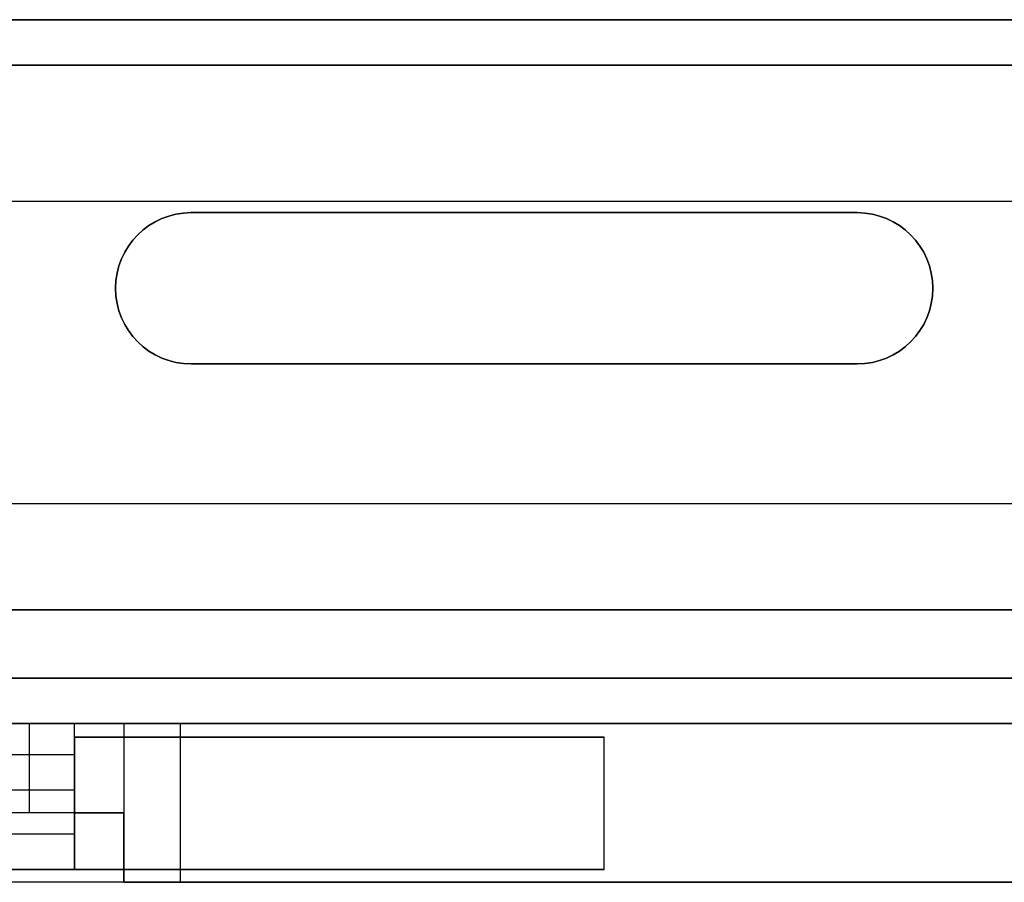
# Model space of a CAD drawing. Extents: x -3.09 to 3.09, y -0.36 to 1.94.
# Tile 148 of 168: x 0.1 to 1.4, y -0.36 to 0.78. Entities that reach past the tile are written whole.
import ezdxf

# ---------------------------------------------------------------- set-up
doc = ezdxf.new("R2010")
doc.units = 0
doc.layers.get('0').update_dxf_attribs({"linetype": 'CONTINUOUS'})

# ---------------------------------------------------------------- blocks, each defined once
blk = doc.blocks.new('*U1')
for p, q in [((3.0938, 0.78, 1.69), (-3.0938, 0.78, 1.69)), ((3.0938, 0.78, 1.175), (-3.0938, 0.78, 1.175)), ((-1.4763, 0.78, 1.37), (2.5137, 0.78, 1.37)), ((3.0337, 0.72, -1.63), (-3.0337, 0.72, -1.63)), ((3.0337, 0.72, -1.115), (-3.0337, 0.72, -1.115)), ((2.5137, 0.72, 1.37), (-1.4763, 0.72, 1.37)), ((-1.4963, 0.54, 1.64), (2.5337, 0.54, 1.64)), ((-1.4963, 0.54, 1.69), (2.5337, 0.54, 1.69)), ((0.3242, 0.525, -1.69), (0.3242, 0.525, -1.63)), ((0.3242, 0.525, -1.63), (1.2043, 0.525, -1.63)), ((1.2043, 0.525, -1.69), (1.2043, 0.525, -1.63)), ((0.3242, 0.325, -1.69), (0.3242, 0.325, -1.63)), ((1.2043, 0.325, -1.63), (0.3242, 0.325, -1.63)), ((1.2043, 0.325, -1.69), (1.2043, 0.325, -1.63)), ((2.6138, 0.14, 1.64), (-1.5762, 0.14, 1.64)), ((2.6138, 0.14, 1.6865), (-1.5762, 0.14, 1.6865)), ((3.0337, 0, -1.63), (-3.0337, 0, -1.63)), ((3.0332, 0, -1.6295), (-3.0332, 0, -1.6295)), ((2.6138, 0, 1.6865), (-2.6037, 0, 1.6865)), ((-2.6037, 0, 1.6895), (2.6138, 0, 1.6895)), ((-3.0332, -0.09, -1.6295), (3.0332, -0.09, -1.6295)), ((-3.0182, -0.15, -1.6145), (3.0182, -0.15, -1.6145)), ((-0.235, -0.15, 1.6895), (0.235, -0.15, 1.6895)), ((-0.11, -0.15, 0.8645), (0.11, -0.15, 0.8645)), ((0.11, -0.15, 0.8645), (0.11, -0.268, 0.8645)), ((0.11, -0.15, 1.6845), (0.235, -0.15, 1.6845)), ((0.11, -0.15, 1.6845), (0.11, -0.268, 1.6845)), ((0.235, -0.15, 1.6895), (0.235, -0.36, 1.6895)), ((0.235, -0.15, 1.6845), (0.235, -0.268, 1.6845)), ((0.87, -0.168, 0.8145), (0.17, -0.168, 0.8145)), ((0.17, -0.343, 0.8145), (0.17, -0.168, 0.8145)), ((0.87, -0.343, 0.8145), (0.87, -0.168, 0.8145)), ((0.17, -0.268, 1.8445), (-0.17, -0.268, 1.8445)), ((0.11, -0.268, 0.8645), (0.095, -0.268, 0.8645)), ((0.17, -0.268, 1.6845), (0.11, -0.268, 1.6845)), ((0.235, -0.268, 1.6845), (0.17, -0.268, 1.6845)), ((0.17, -0.343, 1.8445), (0.17, -0.268, 1.8445)), ((-0.17, -0.343, 1.8445), (0.17, -0.343, 1.8445)), ((0.17, -0.343, 0.8145), (0.87, -0.343, 0.8145)), ((3.0182, -0.36, -1.6145), (-3.0182, -0.36, -1.6145)), ((0.235, -0.36, 1.6895), (3.0932, -0.36, 1.6895))]:
    blk.add_line(p, q)
at = {"extrusion": (0, 1, 0)}
for p, q in [((3.0938, 0.78, 1.175), (-3.0938, 0.78, 1.175)), ((3.0938, 0.78, 1.69), (-3.0938, 0.78, 1.69)), ((2.5137, 0.78, 1.57), (-1.4763, 0.78, 1.57)), ((-1.4763, 0.78, 1.37), (2.5137, 0.78, 1.37)), ((1.2043, 0.325, -1.63), (0.3242, 0.325, -1.63)), ((0.3242, 0.325, -1.69), (0.3242, 0.325, -1.63)), ((0.3242, 0.325, -1.69), (1.2043, 0.325, -1.69)), ((1.2043, 0.325, -1.69), (1.2043, 0.325, -1.63)), ((2.6138, 0.14, 1.64), (-1.5762, 0.14, 1.64)), ((2.6138, 0.14, 1.6865), (-1.5762, 0.14, 1.6865)), ((3.0337, 0, -1.63), (-3.0337, 0, -1.63)), ((3.0337, 0, 1.63), (-3.0337, 0, 1.63)), ((3.0332, 0, -1.6295), (-3.0332, 0, -1.6295)), ((-3.0332, 0, 1.6295), (3.0332, 0, 1.6295)), ((-2.6037, 0, -1.687), (2.6138, 0, -1.687)), ((2.6138, 0, -1.6895), (-2.6037, 0, -1.6895)), ((2.6138, 0, 1.6865), (-2.6037, 0, 1.6865)), ((-2.6037, 0, 1.6895), (2.6138, 0, 1.6895)), ((3.0332, -0.09, 1.6295), (-3.0332, -0.09, 1.6295)), ((-3.0332, -0.09, -1.6295), (3.0332, -0.09, -1.6295)), ((0.17, -0.168, 0.8145), (0.17, -0.168, 0.7545)), ((0.87, -0.168, 0.8145), (0.17, -0.168, 0.8145)), ((0.17, -0.168, 0.7545), (0.87, -0.168, 0.7545)), ((0.87, -0.168, 0.7545), (0.87, -0.168, 0.8145)), ((0.17, -0.268, 1.8445), (-0.17, -0.268, 1.8445)), ((0.11, -0.268, 0.8645), (0.095, -0.268, 0.8645)), ((0.11, -0.268, 1.6845), (0.11, -0.268, 0.8645)), ((0.17, -0.268, 1.6845), (0.11, -0.268, 1.6845)), ((0.17, -0.268, 1.6845), (0.17, -0.268, 1.8445))]:
    blk.add_line(p, q, dxfattribs=at)
at = {"extrusion": (0, 0, -1)}
for p, q in [((2.5137, 0.78, 1.57), (-1.4763, 0.78, 1.57)), ((3.0337, 0.72, 1.63), (-3.0337, 0.72, 1.63)), ((3.0337, 0.72, 1.115), (-3.0337, 0.72, 1.115)), ((-1.4763, 0.72, 1.57), (2.5137, 0.72, 1.57)), ((1.2043, 0.525, -1.69), (0.3242, 0.525, -1.69)), ((0.3242, 0.325, -1.69), (1.2043, 0.325, -1.69)), ((1.5043, 0.14, -1.687), (0.0243, 0.14, -1.687)), ((1.5043, 0.14, -1.69), (0.0243, 0.14, -1.69)), ((3.0337, 0, 1.63), (-3.0337, 0, 1.63)), ((-3.0332, 0, 1.6295), (3.0332, 0, 1.6295)), ((-2.6037, 0, -1.687), (2.6138, 0, -1.687)), ((2.6138, 0, -1.6895), (-2.6037, 0, -1.6895)), ((3.0332, -0.09, 1.6295), (-3.0332, -0.09, 1.6295)), ((0.17, -0.15, 0.694), (-0.17, -0.15, 0.694)), ((0.17, -0.1917, 0.694), (0.17, -0.15, 0.694)), ((0.17, -0.268, 0.8645), (0.17, -0.15, 0.8645)), ((0.235, -0.15, 0.8645), (0.17, -0.15, 0.8645)), ((0.31, -0.15, 0.9395), (0.235, -0.15, 0.9395)), ((0.235, -0.15, 0.9395), (0.235, -0.268, 0.9395)), ((0.235, -0.15, 0.8645), (0.235, -0.268, 0.8645)), ((0.31, -0.36, 0.9395), (0.31, -0.15, 0.9395)), ((0.31, -0.36, 1.6145), (0.31, -0.15, 1.6145)), ((3.0182, -0.15, 1.6145), (0.31, -0.15, 1.6145)), ((0.17, -0.168, 0.7545), (0.87, -0.168, 0.7545)), ((0.17, -0.168, 0.7545), (0.17, -0.343, 0.7545)), ((0.87, -0.343, 0.7545), (0.87, -0.168, 0.7545)), ((0.17, -0.1917, 0.694), (-0.17, -0.1917, 0.694)), ((0.17, -0.2381, 0.5945), (-0.17, -0.2381, 0.5945)), ((0.17, -0.2964, 0.5945), (0.17, -0.2381, 0.5945)), ((0.17, -0.268, 0.8645), (0.235, -0.268, 0.8645)), ((0.235, -0.36, 0.9395), (0.235, -0.268, 0.9395)), ((0.17, -0.2964, 0.5945), (-0.17, -0.2964, 0.5945)), ((0.87, -0.343, 0.7545), (0.17, -0.343, 0.7545)), ((3.0932, -0.36, -1.6895), (-3.0932, -0.36, -1.6895)), ((0.235, -0.36, 0.9395), (0.31, -0.36, 0.9395)), ((0.31, -0.36, 1.6145), (3.0182, -0.36, 1.6145))]:
    blk.add_line(p, q, dxfattribs=at)
at = {"extrusion": (0, -1, 0)}
for p, q in [((3.0337, 0.72, -1.115), (-3.0337, 0.72, -1.115)), ((3.0337, 0.72, -1.63), (-3.0337, 0.72, -1.63)), ((3.0337, 0.72, 1.63), (-3.0337, 0.72, 1.63)), ((3.0337, 0.72, 1.115), (-3.0337, 0.72, 1.115)), ((-1.4763, 0.72, 1.57), (2.5137, 0.72, 1.57)), ((2.5137, 0.72, 1.37), (-1.4763, 0.72, 1.37)), ((-1.4963, 0.54, 1.64), (2.5337, 0.54, 1.64)), ((-1.4963, 0.54, 1.69), (2.5337, 0.54, 1.69)), ((0.3242, 0.525, -1.63), (1.2043, 0.525, -1.63)), ((0.3242, 0.525, -1.69), (0.3242, 0.525, -1.63)), ((1.2043, 0.525, -1.69), (0.3242, 0.525, -1.69)), ((1.2043, 0.525, -1.69), (1.2043, 0.525, -1.63)), ((1.5043, 0.14, -1.687), (0.0243, 0.14, -1.687)), ((1.5043, 0.14, -1.69), (0.0243, 0.14, -1.69)), ((-3.0182, -0.15, -1.6145), (3.0182, -0.15, -1.6145)), ((-0.235, -0.15, 1.6895), (0.235, -0.15, 1.6895)), ((0.17, -0.15, 0.694), (-0.17, -0.15, 0.694)), ((-0.11, -0.15, 0.8645), (0.11, -0.15, 0.8645)), ((0.11, -0.15, 0.8645), (0.11, -0.15, 1.6845)), ((0.11, -0.15, 1.6845), (0.235, -0.15, 1.6845)), ((0.17, -0.15, 0.8645), (0.17, -0.15, 0.694)), ((0.235, -0.15, 0.8645), (0.17, -0.15, 0.8645)), ((0.31, -0.15, 0.9395), (0.235, -0.15, 0.9395)), ((0.235, -0.15, 0.9395), (0.235, -0.15, 0.8645)), ((0.235, -0.15, 1.6895), (0.235, -0.15, 1.6845)), ((3.0182, -0.15, 1.6145), (0.31, -0.15, 1.6145)), ((0.31, -0.15, 1.6145), (0.31, -0.15, 0.9395)), ((0.17, -0.268, 0.8645), (0.17, -0.268, 1.6845)), ((0.17, -0.268, 0.8645), (0.235, -0.268, 0.8645)), ((0.235, -0.268, 1.6845), (0.17, -0.268, 1.6845)), ((0.235, -0.268, 0.8645), (0.235, -0.268, 0.9395)), ((0.235, -0.268, 0.9395), (0.235, -0.268, 1.6845)), ((-0.17, -0.343, 1.8445), (0.17, -0.343, 1.8445)), ((0.17, -0.343, 0.6945), (-0.17, -0.343, 0.6945)), ((0.17, -0.343, 1.8445), (0.17, -0.343, 0.8145)), ((0.17, -0.343, 0.8145), (0.87, -0.343, 0.8145)), ((0.17, -0.343, 0.7545), (0.17, -0.343, 0.6945)), ((0.87, -0.343, 0.7545), (0.17, -0.343, 0.7545)), ((0.87, -0.343, 0.8145), (0.87, -0.343, 0.7545)), ((3.0932, -0.36, -1.6895), (-3.0932, -0.36, -1.6895)), ((3.0182, -0.36, -1.6145), (-3.0182, -0.36, -1.6145)), ((0.235, -0.36, 0.9395), (0.31, -0.36, 0.9395)), ((0.235, -0.36, 1.6895), (0.235, -0.36, 0.9395)), ((0.235, -0.36, 1.6895), (3.0932, -0.36, 1.6895)), ((0.31, -0.36, 1.6145), (3.0182, -0.36, 1.6145)), ((0.31, -0.36, 0.9395), (0.31, -0.36, 1.6145))]:
    blk.add_line(p, q, dxfattribs=at)
at = {"extrusion": (-1, 0, 0)}
for p, q in [((0.11, -0.15, 1.6845), (0.11, -0.268, 1.6845)), ((0.11, -0.15, 0.8645), (0.11, -0.268, 0.8645)), ((0.11, -0.15, 0.8645), (0.11, -0.15, 1.6845)), ((0.235, -0.15, 1.6845), (0.235, -0.268, 1.6845)), ((0.235, -0.15, 1.6895), (0.235, -0.15, 1.6845)), ((0.235, -0.15, 1.6895), (0.235, -0.36, 1.6895)), ((0.11, -0.268, 1.6845), (0.11, -0.268, 0.8645)), ((0.235, -0.268, 0.9395), (0.235, -0.268, 1.6845)), ((0.235, -0.36, 0.9395), (0.235, -0.268, 0.9395)), ((0.235, -0.36, 1.6895), (0.235, -0.36, 0.9395))]:
    blk.add_line(p, q, dxfattribs=at)
at = {"extrusion": (1, 0, 0)}
for p, q in [((0.17, -0.268, 0.8645), (0.17, -0.15, 0.8645)), ((0.17, -0.15, 0.8645), (0.17, -0.15, 0.694)), ((0.17, -0.1917, 0.694), (0.17, -0.15, 0.694)), ((0.235, -0.15, 0.9395), (0.235, -0.268, 0.9395)), ((0.235, -0.15, 0.9395), (0.235, -0.15, 0.8645)), ((0.235, -0.15, 0.8645), (0.235, -0.268, 0.8645)), ((0.31, -0.36, 1.6145), (0.31, -0.15, 1.6145)), ((0.31, -0.15, 1.6145), (0.31, -0.15, 0.9395)), ((0.31, -0.36, 0.9395), (0.31, -0.15, 0.9395)), ((0.17, -0.343, 0.8145), (0.17, -0.168, 0.8145)), ((0.17, -0.168, 0.8145), (0.17, -0.168, 0.7545)), ((0.17, -0.168, 0.7545), (0.17, -0.343, 0.7545)), ((0.87, -0.168, 0.7545), (0.87, -0.168, 0.8145)), ((0.87, -0.343, 0.8145), (0.87, -0.168, 0.8145)), ((0.87, -0.343, 0.7545), (0.87, -0.168, 0.7545)), ((0.17, -0.2381, 0.5945), (0.17, -0.1917, 0.694)), ((0.17, -0.2964, 0.5945), (0.17, -0.2381, 0.5945)), ((0.17, -0.343, 1.8445), (0.17, -0.268, 1.8445)), ((0.17, -0.268, 1.6845), (0.17, -0.268, 1.8445)), ((0.17, -0.268, 0.8645), (0.17, -0.268, 1.6845)), ((0.235, -0.268, 0.8645), (0.235, -0.268, 0.9395)), ((0.17, -0.343, 0.6945), (0.17, -0.2964, 0.5945)), ((0.17, -0.343, 1.8445), (0.17, -0.343, 0.8145)), ((0.17, -0.343, 0.7545), (0.17, -0.343, 0.6945)), ((0.87, -0.343, 0.8145), (0.87, -0.343, 0.7545)), ((0.31, -0.36, 0.9395), (0.31, -0.36, 1.6145))]:
    blk.add_line(p, q, dxfattribs=at)
at = {"extrusion": (0, 0.906308, -0.422618)}
for p, q in [((0.17, -0.1917, 0.694), (-0.17, -0.1917, 0.694)), ((0.17, -0.2381, 0.5945), (0.17, -0.1917, 0.694)), ((0.17, -0.2381, 0.5945), (-0.17, -0.2381, 0.5945))]:
    blk.add_line(p, q, dxfattribs=at)
at = {"extrusion": (0, -0.906308, -0.422618)}
for p, q in [((0.17, -0.2964, 0.5945), (-0.17, -0.2964, 0.5945)), ((0.17, -0.343, 0.6945), (0.17, -0.2964, 0.5945)), ((0.17, -0.343, 0.6945), (-0.17, -0.343, 0.6945))]:
    blk.add_line(p, q, dxfattribs=at)
at = {"extrusion": (0, 0, -1)}
for centre, start, end in [((-0.3242, 0.425, 1.63), 270, 90), ((-0.3242, 0.425, 1.69), 270, 90), ((-1.2043, 0.425, 1.63), 90, 270), ((-1.2043, 0.425, 1.69), 90, 270)]:
    blk.add_arc(centre, 0.1, start, end, dxfattribs=at)
for centre, start, end in [((0.3242, 0.425, -1.69), 90, 270), ((0.3242, 0.425, -1.63), 90, 270), ((1.2043, 0.425, -1.69), 270, 90), ((1.2043, 0.425, -1.63), 270, 90)]:
    blk.add_arc(centre, 0.1, start, end)

msp = doc.modelspace()

# ---------------------------------------------------------------- block references
msp.add_blockref('*U1', (0, 0))

doc.saveas('drawing.dxf')
